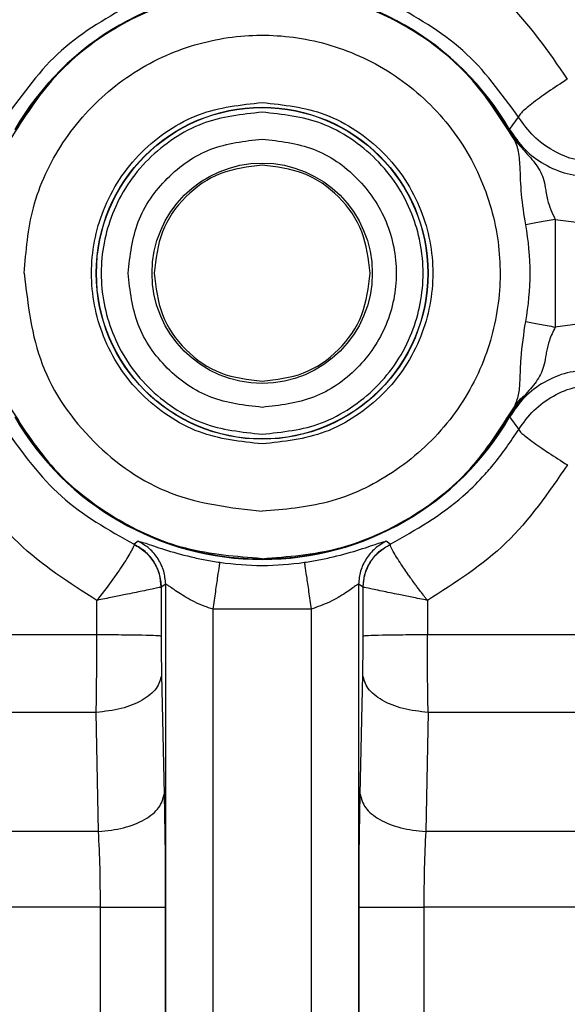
# Model space of a CAD drawing. Header units: inches. Extents: x 144.9 to 238.4, y 214.8 to 247.7.
# Tile 249 of 256: x 177.2994 to 177.3278, y 244.8909 to 244.942. Entities that reach past the tile are written whole.
import ezdxf

# ---------------------------------------------------------------- set-up
doc = ezdxf.new("R2010")
doc.units = ezdxf.units.IN
doc.header["$LTSCALE"] = 0.25
doc.header["$MEASUREMENT"] = 0
doc.layers.add('ANNOTATIONS', color=1, linetype='Continuous')
doc.layers.add('MOTOR LH', color=7, linetype='Continuous')
doc.styles.add('ARIAL', font='arial.ttf', dxfattribs={"height": 0.09375})
doc.dimstyles.new('STANDARD$0', dxfattribs={"dimtxt": 0.09375, "dimasz": 0.09375, "dimexe": 0.03125, "dimexo": 0.046875, "dimgap": 0.09, "dimtad": 0, "dimtih": 1, "dimtoh": 1, "dimdec": 4, "dimzin": 0, "dimdsep": 46, "dimtxsty": 'ARIAL', "dimcen": 0.09, "dimadec": 0, "dimazin": 0, "dimtfac": 1, "dimtdec": 4, "dimtofl": 0, "dimtmove": 0, "dimatfit": 1, "dimfxl": 1, "dimtolj": 1, "dimtzin": 0, "dimarcsym": 0})

# ---------------------------------------------------------------- blocks, each defined once
blk = doc.blocks.new('*D36')
at = {"layer": 'ANNOTATIONS', "color": 0, "lineweight": -2, "transparency": 16777216}
for p, q in [((176.8454608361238, 244.7210665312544), (176.8454608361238, 245.6873671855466)), ((177.9860858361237, 243.5376739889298), (177.9860858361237, 245.6873671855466)), ((176.9392108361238, 245.6561171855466), (177.130663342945, 245.6561171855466)), ((177.8923358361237, 245.6561171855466), (177.7008833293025, 245.6561171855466))]:
    blk.add_line(p, q, dxfattribs=at)
at = {"layer": 'ANNOTATIONS', "color": 0, "transparency": 16777216}
for points in [[(176.9392108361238, 245.6717421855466), (176.9392108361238, 245.6404921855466), (176.8454608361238, 245.6561171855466)], [(177.8923358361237, 245.6717421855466), (177.8923358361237, 245.6404921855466), (177.9860858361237, 245.6561171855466)]]:
    blk.add_solid(points, dxfattribs=at)
at = {"layer": 'defpoints', "color": 0, "transparency": 16777216}
for p in [(176.8454608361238, 245.6561171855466), (176.8454608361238, 244.6741915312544), (177.9860858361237, 243.4907989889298)]:
    blk.add_point(p, dxfattribs=at)
at = {"layer": 'ANNOTATIONS', "color": 0, "transparency": 16777216, "insert": (177.4157733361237, 245.6561171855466), "char_height": 0.09375, "attachment_point": 5, "style": 'ARIAL'}
blk.add_mtext('\\A1;18 5/8"', dxfattribs=at)
blk = doc.blocks.new('*D38')
at = {"layer": 'ANNOTATIONS', "color": 0, "lineweight": -2, "transparency": 16777216}
for p, q in [((176.5571254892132, 244.7850832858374), (176.5571254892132, 246.0537298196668)), ((177.9860858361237, 243.5376739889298), (177.9860858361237, 246.0537298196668)), ((176.6508754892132, 246.0224798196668), (177.0672639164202, 246.0224798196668)), ((177.8923358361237, 246.0224798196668), (177.4759474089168, 246.0224798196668))]:
    blk.add_line(p, q, dxfattribs=at)
at = {"layer": 'ANNOTATIONS', "color": 0, "transparency": 16777216}
for points in [[(176.6508754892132, 246.0381048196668), (176.6508754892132, 246.0068548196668), (176.5571254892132, 246.0224798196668)], [(177.8923358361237, 246.0381048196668), (177.8923358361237, 246.0068548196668), (177.9860858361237, 246.0224798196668)]]:
    blk.add_solid(points, dxfattribs=at)
at = {"layer": 'defpoints', "color": 0, "transparency": 16777216}
for p in [(177.9860858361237, 246.0224798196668), (176.5571254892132, 244.7382082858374), (177.9860858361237, 243.4907989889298)]:
    blk.add_point(p, dxfattribs=at)
at = {"layer": 'ANNOTATIONS', "color": 0, "transparency": 16777216, "insert": (177.2716056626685, 246.0224798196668), "char_height": 0.09375, "attachment_point": 5, "style": 'ARIAL'}
blk.add_mtext('\\A1;24""', dxfattribs=at)

msp = doc.modelspace()

# ---------------------------------------------------------------- linework, layer by layer
at = {"layer": 'MOTOR LH'}
for p, q in [((177.3248057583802, 244.93632010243), (177.3252690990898, 244.9369575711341)), ((177.3247934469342, 244.9363129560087), (177.3247801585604, 244.9363052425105)), ((177.324793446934, 244.9363129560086), (177.3248057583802, 244.93632010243)), ((177.3255526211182, 244.9352388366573), (177.3250539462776, 244.9357884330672)), ((177.327167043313, 244.931658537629), (177.3271670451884, 244.9260749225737)), ((177.327167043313, 244.931658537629), (177.3290593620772, 244.9314117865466)), ((177.3290593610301, 244.9263216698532), (177.3271670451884, 244.9260749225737)), ((177.3247934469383, 244.9214205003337), (177.3247801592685, 244.9214282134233)), ((177.324793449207, 244.9214205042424), (177.3248057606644, 244.9214133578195)), ((177.3248057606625, 244.9214133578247), (177.3252769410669, 244.9207649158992)), ((177.3055345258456, 244.9149626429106), (177.3053204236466, 244.9148060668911)), ((177.3186105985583, 244.9148060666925), (177.3183964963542, 244.9149626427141)), ((177.3053204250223, 244.9148060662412), (177.3053226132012, 244.9147980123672)), ((177.318610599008, 244.9148060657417), (177.3186084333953, 244.9147979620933)), ((177.3067273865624, 244.9125810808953), (177.3067258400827, 244.9100620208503)), ((177.30672880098, 244.9125827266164), (177.3067273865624, 244.9125810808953)), ((177.3069613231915, 244.9127306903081), (177.30672880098, 244.9125827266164)), ((177.3069613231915, 244.504550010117), (177.3069613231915, 244.9127306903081)), ((177.3169696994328, 244.9127306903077), (177.3169696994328, 244.5045500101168)), ((177.3172022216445, 244.9125827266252), (177.3169696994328, 244.9127306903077)), ((177.3172036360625, 244.9125810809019), (177.3172022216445, 244.9125827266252)), ((177.3172053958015, 244.9100621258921), (177.3172036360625, 244.9125810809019)), ((177.3033891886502, 244.9101260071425), (177.3033901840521, 244.9118993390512)), ((177.3205408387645, 244.9118993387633), (177.3205418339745, 244.9101260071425)), ((177.3145105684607, 244.9114390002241), (177.3094204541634, 244.911439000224)), ((177.3094204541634, 244.5058417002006), (177.3094204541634, 244.911439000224)), ((177.3145105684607, 244.9114390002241), (177.3145105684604, 244.5058417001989)), ((177.2879087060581, 244.9101260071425), (177.3033891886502, 244.9101260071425)), ((177.3033892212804, 244.9099971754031), (177.3033891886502, 244.9101260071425)), ((177.3205418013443, 244.9099971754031), (177.3205418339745, 244.9101260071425)), ((177.3205418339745, 244.9101260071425), (177.3360223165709, 244.9101260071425)), ((177.3067456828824, 244.9080279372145), (177.3068814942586, 244.9018473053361)), ((177.317049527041, 244.9018473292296), (177.3171853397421, 244.9080279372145)), ((177.3033571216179, 244.906084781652), (177.2877452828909, 244.906084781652)), ((177.3034786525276, 244.8999041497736), (177.3033571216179, 244.906084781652)), ((177.3205739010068, 244.906084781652), (177.3204523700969, 244.8999041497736)), ((177.3361857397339, 244.9060847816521), (177.3205739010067, 244.9060847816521)), ((177.3034786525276, 244.8999041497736), (177.2900073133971, 244.8999041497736)), ((177.3378865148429, 244.8999041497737), (177.3204523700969, 244.8999041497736)), ((177.3035775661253, 244.8959917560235), (177.2922381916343, 244.8959917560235)), ((177.3035775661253, 244.8730198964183), (177.3035775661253, 244.8959917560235)), ((177.3069405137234, 244.8959917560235), (177.3069405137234, 244.8730198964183)), ((177.3169905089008, 244.8730198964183), (177.3169905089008, 244.8959917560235)), ((177.3203534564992, 244.8959917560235), (177.3203534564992, 244.8730198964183)), ((177.4131781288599, 244.8959917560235), (177.3203534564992, 244.8959917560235))]:
    msp.add_line(p, q, dxfattribs=at)
for centre, radius in [((177.3119655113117, 244.9288667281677), 0.00860798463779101), ((177.3119655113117, 244.9288667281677), 0.008597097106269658), ((177.3119655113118, 244.9288667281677), 0.005714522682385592)]:
    msp.add_circle(centre, radius, dxfattribs=at)
for centre, radius, start, end in [((177.3119655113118, 244.9288667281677), 0.01484670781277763, 30.13386626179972, 149.866153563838), ((177.3119655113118, 244.9288667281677), 0.01483247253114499, 30.13386626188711, 149.8661337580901), ((177.3119655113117, 244.9288667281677), 0.01390074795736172, 349.5934578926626, 10.40652983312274), ((177.3119655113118, 244.9288667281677), 0.01484670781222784, 210.1338662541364, 329.8661512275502), ((177.3119655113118, 244.9288667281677), 0.01483247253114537, 210.1338662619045, 329.8661512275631), ((177.311965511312, 244.9288667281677), 0.01515345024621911, 261.6915448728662, 278.3084551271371)]:
    msp.add_arc(centre, radius, start, end, dxfattribs=at)
for points, knots in [([(177.2961326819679, 244.9389254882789), (177.2971167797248, 244.9403600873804), (177.2990627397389, 244.9431968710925), (177.3019709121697, 244.9450389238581), (177.3034083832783, 244.9459494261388)], [0, 0, 0, 0, 0.5057132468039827, 1, 1, 1, 1]), ([(177.3205226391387, 244.9459494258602), (177.3219600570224, 244.9450389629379), (177.3248682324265, 244.943196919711), (177.3268142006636, 244.9403601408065), (177.3277983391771, 244.9389254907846)], [0, 0, 0, 0, 0.4942679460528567, 1, 1, 1, 1]), ([(177.3250539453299, 244.9357884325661), (177.3243353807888, 244.9369218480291), (177.322898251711, 244.9391886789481), (177.3196879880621, 244.9416995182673), (177.3159819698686, 244.9433095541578), (177.3119655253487, 244.94385428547), (177.3079490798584, 244.9433095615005), (177.3042430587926, 244.9416995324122), (177.3010327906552, 244.939188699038), (177.2995956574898, 244.9369218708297), (177.2988770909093, 244.9357884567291)], [0, 0, 0, 0, 0.1250000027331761, 0.2500000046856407, 0.3750000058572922, 0.5000000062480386, 0.6250000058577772, 0.7500000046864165, 0.8750000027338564, 1, 1, 1, 1]), ([(177.3247801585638, 244.9363052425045), (177.3240478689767, 244.9373718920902), (177.3225832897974, 244.9395051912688), (177.319433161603, 244.9418480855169), (177.3158384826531, 244.9433466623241), (177.3119655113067, 244.9438524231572), (177.3080925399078, 244.9433466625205), (177.3044978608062, 244.941848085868), (177.3013477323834, 244.9395051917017), (177.2998831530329, 244.9373718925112), (177.2991508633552, 244.9363052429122)], [0, 0, 0, 0, 0.1249999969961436, 0.2499999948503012, 0.3749999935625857, 0.499999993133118, 0.6249999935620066, 0.749999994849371, 0.8749999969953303, 1, 1, 1, 1]), ([(177.3053400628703, 244.9429130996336), (177.3040071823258, 244.9421642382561), (177.3013414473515, 244.9406665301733), (177.2995550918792, 244.9381938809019), (177.298661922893, 244.9369575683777)], [0, 0, 0, 0, 0.5000048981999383, 1, 1, 1, 1]), ([(177.3252690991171, 244.9369575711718), (177.3243759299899, 244.9381938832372), (177.322589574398, 244.9406665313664), (177.3199238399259, 244.9421642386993), (177.3185909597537, 244.9429130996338)], [0, 0, 0, 0, 0.4999951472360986, 0.9999999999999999, 0.9999999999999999, 0.9999999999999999, 0.9999999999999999]), ([(177.2996197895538, 244.9288667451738), (177.2997131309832, 244.9300137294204), (177.299906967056, 244.9323955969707), (177.3015053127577, 244.9357606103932), (177.3040415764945, 244.938591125), (177.3072871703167, 244.9404874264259), (177.3107846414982, 244.9413188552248), (177.3143272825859, 244.9411541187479), (177.317772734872, 244.9399741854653), (177.3208346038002, 244.9377358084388), (177.3230729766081, 244.9346739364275), (177.3242529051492, 244.9312284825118), (177.3244176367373, 244.9276858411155), (177.3235862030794, 244.9241883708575), (177.3216898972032, 244.9209427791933), (177.318859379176, 244.9184065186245), (177.3154943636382, 244.9168081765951), (177.3131124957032, 244.9166143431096), (177.3119655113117, 244.9165210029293)], [0, 0, 0, 0, 0.05917703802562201, 0.1228891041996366, 0.1886135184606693, 0.2533163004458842, 0.3142284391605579, 0.3721827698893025, 0.4346196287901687, 0.4999999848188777, 0.5653803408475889, 0.6278171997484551, 0.6857715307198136, 0.7466836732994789, 0.8113864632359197, 0.8771108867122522, 0.9408229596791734, 0.9999999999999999, 0.9999999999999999, 0.9999999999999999, 0.9999999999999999]), ([(177.3277983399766, 244.9389254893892), (177.3274565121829, 244.9387045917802), (177.326750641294, 244.9382484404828), (177.325906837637, 244.9376324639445), (177.3253476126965, 244.9371567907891), (177.3252947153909, 244.9370225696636), (177.3252690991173, 244.9369575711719)], [0, 0, 0, 0, 0.2421317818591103, 0.4999996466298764, 0.7578677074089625, 1, 1, 1, 1]), ([(177.3119655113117, 244.9200127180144), (177.3108521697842, 244.9201316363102), (177.309133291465, 244.9203152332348), (177.3070692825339, 244.9214175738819), (177.3056625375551, 244.9225615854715), (177.304510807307, 244.9239705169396), (177.3034433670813, 244.9260338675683), (177.3028966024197, 244.928866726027), (177.3034432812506, 244.9316991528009), (177.304510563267, 244.933762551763), (177.305661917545, 244.9351712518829), (177.3070688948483, 244.9363156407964), (177.3091328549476, 244.9374181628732), (177.3108521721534, 244.9376018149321), (177.3119655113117, 244.937720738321)], [0, 0, 0, 0, 0.1197214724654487, 0.1848369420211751, 0.2499999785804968, 0.3151154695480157, 0.3802785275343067, 0.4999999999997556, 0.6197214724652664, 0.6848369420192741, 0.749999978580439, 0.8151154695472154, 0.8802785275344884, 1, 1, 1, 1]), ([(177.3119655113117, 244.937720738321), (177.3130788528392, 244.9376018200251), (177.3147977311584, 244.9374182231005), (177.3168617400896, 244.9363158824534), (177.3182684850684, 244.9351718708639), (177.3194202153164, 244.9337629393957), (177.3204876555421, 244.931699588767), (177.3210344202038, 244.9288667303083), (177.3204877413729, 244.9260343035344), (177.3194204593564, 244.9239709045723), (177.3182691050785, 244.9225622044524), (177.3168621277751, 244.9214178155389), (177.3147981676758, 244.9203152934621), (177.31307885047, 244.9201316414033), (177.3119655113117, 244.9200127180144)], [0, 0, 0, 0, 0.1197214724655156, 0.1848369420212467, 0.2499999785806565, 0.3151154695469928, 0.3802785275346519, 0.5000000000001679, 0.6197214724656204, 0.6848369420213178, 0.7499999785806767, 0.815115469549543, 0.8802785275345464, 1, 1, 1, 1]), ([(177.3119655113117, 244.9372177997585), (177.3109154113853, 244.9371056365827), (177.3092941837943, 244.9369324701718), (177.3073474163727, 244.9358927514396), (177.306020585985, 244.9348137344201), (177.3049342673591, 244.9334848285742), (177.3039274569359, 244.9315386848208), (177.3034117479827, 244.9288667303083), (177.3039273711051, 244.9261952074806), (177.3049340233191, 244.9242490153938), (177.3060199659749, 244.9229203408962), (177.3073470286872, 244.9218409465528), (177.3092937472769, 244.920801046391), (177.3109154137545, 244.9206278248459), (177.3119655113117, 244.9205156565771)], [0, 0, 0, 0, 0.119721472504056, 0.1848355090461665, 0.2499999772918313, 0.315114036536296, 0.3802785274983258, 0.5000000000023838, 0.6197214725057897, 0.6848355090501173, 0.7499999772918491, 0.8151140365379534, 0.8802785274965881, 1, 1, 1, 1]), ([(177.3119655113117, 244.9205156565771), (177.3130156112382, 244.9206278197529), (177.3146368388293, 244.9208009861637), (177.3165836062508, 244.9218407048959), (177.3179104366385, 244.9229197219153), (177.3189967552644, 244.9242486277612), (177.3200035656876, 244.9261947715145), (177.3205192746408, 244.928866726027), (177.3200036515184, 244.9315382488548), (177.3189969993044, 244.9334844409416), (177.3179110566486, 244.9348131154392), (177.3165839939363, 244.9358925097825), (177.3146372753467, 244.9369324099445), (177.313015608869, 244.9371056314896), (177.3119655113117, 244.9372177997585)], [0, 0, 0, 0, 0.1197214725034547, 0.1848355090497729, 0.2499999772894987, 0.3151140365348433, 0.380278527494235, 0.4999999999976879, 0.6197214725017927, 0.6848355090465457, 0.7499999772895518, 0.8151140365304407, 0.8802785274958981, 1, 1, 1, 1]), ([(177.3294750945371, 244.9346017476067), (177.3290579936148, 244.9346318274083), (177.3282210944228, 244.9346921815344), (177.3270481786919, 244.9351835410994), (177.3260088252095, 244.9359259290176), (177.3255158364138, 244.9366134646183), (177.3252690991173, 244.9369575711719)], [0, 0, 0, 0, 0.2481493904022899, 0.4979035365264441, 0.7487043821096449, 1, 1, 1, 1]), ([(177.325053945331, 244.9357884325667), (177.3250142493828, 244.9358675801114), (177.3249563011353, 244.9359831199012), (177.3248767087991, 244.9361331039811), (177.3248290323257, 244.9362195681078), (177.3248003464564, 244.9362702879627), (177.3247866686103, 244.9362939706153), (177.3247801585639, 244.9363052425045)], [0, 0, 0, 0, 0.5412031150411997, 0.7900497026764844, 0.9075247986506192, 0.9559859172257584, 1, 1, 1, 1]), ([(177.3247934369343, 244.9363129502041), (177.3248952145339, 244.9361455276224), (177.3251299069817, 244.9357594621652), (177.3253997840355, 244.9354270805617), (177.3255526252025, 244.9352388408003)], [0, 0, 0, 0, 0.4336637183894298, 1, 1, 1, 1]), ([(177.3248057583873, 244.9363201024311), (177.3250486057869, 244.9359657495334), (177.3255347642, 244.9352563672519), (177.3265813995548, 244.9344828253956), (177.3277752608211, 244.933967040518), (177.3286318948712, 244.9339029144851), (177.3290593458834, 244.9338709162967)], [0, 0, 0, 0, 0.2498968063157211, 0.5002706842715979, 0.750640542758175, 1, 1, 1, 1]), ([(177.3256376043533, 244.9313776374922), (177.325554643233, 244.9319067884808), (177.3253923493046, 244.9329419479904), (177.3253608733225, 244.934314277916), (177.3253041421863, 244.9350778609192), (177.3252048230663, 244.9354297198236), (177.3251456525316, 244.9355979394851), (177.3250917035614, 244.9357100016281), (177.3250539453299, 244.9357884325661)], [0, 0, 0, 0, 0.3206541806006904, 0.6272845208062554, 0.8507432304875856, 0.9034223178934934, 0.9324064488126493, 1, 1, 1, 1]), ([(177.3255526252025, 244.9352388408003), (177.3257789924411, 244.9349874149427), (177.326236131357, 244.934479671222), (177.3265703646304, 244.9338383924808), (177.3266628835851, 244.9332532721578), (177.3267262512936, 244.932903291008), (177.3268326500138, 244.93238992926), (177.327013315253, 244.9319947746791), (177.327167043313, 244.931658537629)], [0, 0, 0, 0, 0.2460305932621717, 0.4968482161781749, 0.6306817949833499, 0.7135557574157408, 0.7562645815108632, 1, 1, 1, 1]), ([(177.327167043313, 244.931658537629), (177.3268886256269, 244.931607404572), (177.3263317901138, 244.9315051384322), (177.3258690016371, 244.9314201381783), (177.3256376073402, 244.9313776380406)], [0, 0, 0, 0, 0.4999998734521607, 1, 1, 1, 1]), ([(177.2996197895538, 244.9288667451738), (177.2998053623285, 244.9272489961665), (177.3001765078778, 244.9240134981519), (177.3030314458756, 244.9199326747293), (177.3071122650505, 244.9170777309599), (177.310347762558, 244.9167065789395), (177.3119655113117, 244.9165210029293)], [0, 0, 0, 0, 0.2499999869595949, 0.4999999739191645, 0.7499999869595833, 1, 1, 1, 1]), ([(177.3250539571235, 244.9219450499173), (177.3251361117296, 244.9221442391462), (177.3253057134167, 244.9225554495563), (177.3253535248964, 244.9233670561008), (177.325386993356, 244.9246661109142), (177.3255432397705, 244.9257195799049), (177.3256376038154, 244.9263558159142)], [0, 0, 0, 0, 0.1766020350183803, 0.3645809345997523, 0.6162426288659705, 1, 1, 1, 1]), ([(177.3256376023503, 244.9263558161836), (177.3258689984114, 244.9263133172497), (177.3263317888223, 244.9262283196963), (177.326888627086, 244.9261260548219), (177.3271670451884, 244.9260749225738)], [0, 0, 0, 0, 0.5000018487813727, 1, 1, 1, 1]), ([(177.3271670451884, 244.9260749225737), (177.3270567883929, 244.9258463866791), (177.326856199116, 244.9254306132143), (177.3267370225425, 244.9248942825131), (177.326656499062, 244.9244358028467), (177.3265616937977, 244.9238761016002), (177.3262245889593, 244.9232433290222), (177.3257775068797, 244.9227449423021), (177.3255551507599, 244.9224970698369)], [0, 0, 0, 0, 0.1686332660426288, 0.3067931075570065, 0.377593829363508, 0.5118517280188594, 0.7572196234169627, 1, 1, 1, 1]), ([(177.329059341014, 244.9238625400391), (177.3286309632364, 244.9238304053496), (177.3277733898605, 244.9237660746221), (177.326578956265, 244.9232492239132), (177.3255335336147, 244.9224756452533), (177.3250480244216, 244.9217669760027), (177.3248057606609, 244.9214133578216)], [0, 0, 0, 0, 0.2498968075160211, 0.5002706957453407, 0.750640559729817, 1, 1, 1, 1]), ([(177.3252769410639, 244.9207649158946), (177.3255236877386, 244.9211089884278), (177.3260167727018, 244.921796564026), (177.3270561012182, 244.9225387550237), (177.3282286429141, 244.9230297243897), (177.3290649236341, 244.9230899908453), (177.3294816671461, 244.9231200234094)], [0, 0, 0, 0, 0.2513289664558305, 0.5022419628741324, 0.7519523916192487, 1, 1, 1, 1]), ([(177.3255551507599, 244.9224970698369), (177.3253795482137, 244.9222797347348), (177.3251093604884, 244.9219453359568), (177.3248753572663, 244.9215565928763), (177.3247934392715, 244.9214205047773)], [0, 0, 0, 0, 0.649927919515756, 1, 1, 1, 1]), ([(177.3255551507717, 244.9224970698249), (177.3254539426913, 244.9224180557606), (177.3252516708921, 244.9222601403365), (177.3251198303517, 244.9220500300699), (177.3250539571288, 244.9219450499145)], [0, 0, 0, 0, 0.500356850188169, 1, 1, 1, 1]), ([(177.3247801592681, 244.9214282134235), (177.3247882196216, 244.9214421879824), (177.3248054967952, 244.9214721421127), (177.3248420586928, 244.921537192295), (177.3249414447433, 244.9217195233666), (177.3250032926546, 244.9218434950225), (177.3250539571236, 244.9219450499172)], [0, 0, 0, 0, 0.05456036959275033, 0.1169488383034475, 0.2766236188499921, 1, 1, 1, 1]), ([(177.2991508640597, 244.9214282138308), (177.2998831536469, 244.9203615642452), (177.3013477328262, 244.9182282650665), (177.3044978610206, 244.9158853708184), (177.3080925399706, 244.9143867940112), (177.311965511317, 244.9138810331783), (177.3158384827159, 244.914386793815), (177.3194331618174, 244.9158853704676), (177.3225832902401, 244.918228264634), (177.3240478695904, 244.9203615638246), (177.3247801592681, 244.9214282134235)], [0, 0, 0, 0, 0.1249999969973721, 0.2499999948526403, 0.3749999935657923, 0.4999999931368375, 0.6249999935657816, 0.7499999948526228, 0.8749999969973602, 1, 1, 1, 1]), ([(177.2986540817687, 244.9207649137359), (177.2995461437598, 244.9195280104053), (177.3013308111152, 244.9170534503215), (177.3039902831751, 244.91555534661), (177.3053204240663, 244.9148060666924)], [0, 0, 0, 0, 0.4998477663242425, 1, 1, 1, 1]), ([(177.3186105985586, 244.9148060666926), (177.3199315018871, 244.9155565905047), (177.3216705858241, 244.9165447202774), (177.3232750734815, 244.9181461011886), (177.3242799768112, 244.9192734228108), (177.3248556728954, 244.9201346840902), (177.3252769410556, 244.9207649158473)], [0, 0, 0, 0, 0.4994163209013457, 0.6575249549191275, 0.7493923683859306, 1, 1, 1, 1]), ([(177.3252769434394, 244.9207649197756), (177.325308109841, 244.9207113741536), (177.3253724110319, 244.9206009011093), (177.3259340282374, 244.9201640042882), (177.3267698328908, 244.9195825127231), (177.3274658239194, 244.9191389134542), (177.3278031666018, 244.9189239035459)], [0, 0, 0, 0, 0.2423469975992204, 0.4999999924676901, 0.7576529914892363, 1, 1, 1, 1]), ([(177.3033901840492, 244.9118993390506), (177.3019536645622, 244.9128117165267), (177.2990520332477, 244.9146546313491), (177.2971089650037, 244.9174914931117), (177.2961278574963, 244.9189239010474)], [0, 0, 0, 0, 0.4950730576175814, 1, 1, 1, 1]), ([(177.3278031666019, 244.9189239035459), (177.3268220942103, 244.9174915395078), (177.3248790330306, 244.9146546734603), (177.3219774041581, 244.912811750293), (177.3205408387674, 244.9118993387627)], [0, 0, 0, 0, 0.5049107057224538, 1, 1, 1, 1]), ([(177.3055345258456, 244.9149626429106), (177.3056193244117, 244.9149474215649), (177.30578620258, 244.9149174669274), (177.3067969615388, 244.9145546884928), (177.3079731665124, 244.9142189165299), (177.3090037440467, 244.9139953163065), (177.3095202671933, 244.9139130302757), (177.3097758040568, 244.9138723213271)], [0, 0, 0, 0, 0.2721481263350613, 0.5355701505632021, 0.779343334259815, 0.8908356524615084, 0.9999999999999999, 0.9999999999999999, 0.9999999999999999, 0.9999999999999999]), ([(177.3069613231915, 244.9127306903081), (177.3069400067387, 244.9129630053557), (177.3068973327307, 244.9134280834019), (177.3065863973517, 244.9140630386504), (177.3061406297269, 244.9146118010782), (177.3057364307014, 244.914845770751), (177.3055345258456, 244.9149626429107)], [0, 0, 0, 0, 0.2497592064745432, 0.500000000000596, 0.750240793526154, 1, 1, 1, 1]), ([(177.3141552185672, 244.9138723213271), (177.3144098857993, 244.9139128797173), (177.3149246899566, 244.9139948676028), (177.3159541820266, 244.9142179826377), (177.3171323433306, 244.9145540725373), (177.3181445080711, 244.9149173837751), (177.3183116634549, 244.9149474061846), (177.3183964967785, 244.9149626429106)], [0, 0, 0, 0, 0.108793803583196, 0.2199242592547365, 0.4637848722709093, 0.7278645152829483, 1, 1, 1, 1]), ([(177.3183964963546, 244.9149626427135), (177.318194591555, 244.9148457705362), (177.3177903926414, 244.9146118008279), (177.3173446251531, 244.9140630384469), (177.3170336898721, 244.9134280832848), (177.3169910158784, 244.9129630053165), (177.3169696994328, 244.9127306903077)], [0, 0, 0, 0, 0.2497592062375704, 0.5000000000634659, 0.7502407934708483, 1, 1, 1, 1]), ([(177.3053226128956, 244.9147980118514), (177.3052968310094, 244.9147144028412), (177.3052464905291, 244.9145511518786), (177.3047950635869, 244.9138189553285), (177.3041665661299, 244.9129059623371), (177.3036472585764, 244.912232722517), (177.3033901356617, 244.9118993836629)], [0, 0, 0, 0, 0.2663101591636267, 0.5199845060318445, 0.7623316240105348, 1, 1, 1, 1]), ([(177.3053204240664, 244.9148060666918), (177.3055199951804, 244.9146885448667), (177.3059195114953, 244.9144532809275), (177.3063593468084, 244.9139064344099), (177.3066658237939, 244.9132751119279), (177.3067078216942, 244.9128133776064), (177.3067288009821, 244.9125827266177)], [0, 0, 0, 0, 0.2497659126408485, 0.5000000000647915, 0.7502340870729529, 0.9999999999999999, 0.9999999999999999, 0.9999999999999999, 0.9999999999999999]), ([(177.3067273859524, 244.9125810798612), (177.3067088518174, 244.9128069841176), (177.3066710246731, 244.9132680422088), (177.3063707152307, 244.9139076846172), (177.3059203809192, 244.9144526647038), (177.3055191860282, 244.9146844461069), (177.3053226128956, 244.9147980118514)], [0, 0, 0, 0, 0.2449845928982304, 0.500000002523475, 0.75501541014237, 1, 1, 1, 1]), ([(177.3172022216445, 244.9125827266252), (177.3172232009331, 244.9128133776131), (177.3172651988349, 244.913275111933), (177.3175716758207, 244.9139064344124), (177.3180115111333, 244.9144532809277), (177.3184110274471, 244.9146885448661), (177.3186105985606, 244.9148060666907)], [0, 0, 0, 0, 0.2497659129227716, 0.4999999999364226, 0.7502340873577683, 1, 1, 1, 1]), ([(177.3172036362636, 244.912581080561), (177.3172221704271, 244.9128069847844), (177.3172599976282, 244.9132680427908), (177.3175603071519, 244.9139076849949), (177.3180106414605, 244.9144526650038), (177.3184118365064, 244.9146844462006), (177.3186084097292, 244.9147980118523)], [0, 0, 0, 0, 0.244984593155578, 0.4999999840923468, 0.755015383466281, 1, 1, 1, 1]), ([(177.3205408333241, 244.9118993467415), (177.3205404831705, 244.9118991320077), (177.3205399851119, 244.9118988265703), (177.3205392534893, 244.9118986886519), (177.3205387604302, 244.9118987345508), (177.3205383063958, 244.9118989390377), (177.3205377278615, 244.9118994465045), (177.3205361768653, 244.9119023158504), (177.3205345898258, 244.9119088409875), (177.3205249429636, 244.9119183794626), (177.3205105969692, 244.9119382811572), (177.3204793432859, 244.9119766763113), (177.3204189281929, 244.9120546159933), (177.3202978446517, 244.9122099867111), (177.3201737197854, 244.9123729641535), (177.3200415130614, 244.9125482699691), (177.3199121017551, 244.9127217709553), (177.3197792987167, 244.9129031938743), (177.3196431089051, 244.9130926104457), (177.3194154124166, 244.913414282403), (177.319044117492, 244.9139638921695), (177.3186729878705, 244.9145761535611), (177.3186298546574, 244.9147243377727), (177.3186084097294, 244.9147980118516)], [0, 0, 0, 0, 0.0002283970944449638, 0.0003248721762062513, 0.0004140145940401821, 0.0005032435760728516, 0.0006007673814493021, 0.0008418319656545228, 0.002311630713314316, 0.00429629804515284, 0.00826647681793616, 0.01621010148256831, 0.03210952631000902, 0.06394968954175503, 0.1277323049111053, 0.149313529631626, 0.1915231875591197, 0.255082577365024, 0.285044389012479, 0.336749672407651, 0.5075171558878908, 0.7551478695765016, 1, 1, 1, 1]), ([(177.3067273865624, 244.9125810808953), (177.3066697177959, 244.9125683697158), (177.3065498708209, 244.9125419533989), (177.3058391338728, 244.9123973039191), (177.3049980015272, 244.9122206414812), (177.3041802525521, 244.9120570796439), (177.3036658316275, 244.9119543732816), (177.3033901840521, 244.9118993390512)], [0, 0, 0, 0, 0.2366639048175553, 0.491833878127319, 0.7030106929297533, 0.8408610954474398, 1, 1, 1, 1]), ([(177.3094204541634, 244.911439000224), (177.3092640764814, 244.9114896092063), (177.3089294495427, 244.9115979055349), (177.3082942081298, 244.9118823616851), (177.307732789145, 244.9122218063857), (177.3073282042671, 244.9125010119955), (177.3071205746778, 244.9126483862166), (177.3069953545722, 244.9127293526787), (177.3069724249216, 244.9127302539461), (177.3069613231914, 244.9127306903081)], [0, 0, 0, 0, 0.1225566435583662, 0.2622545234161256, 0.5366557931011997, 0.6769869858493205, 0.7933798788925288, 0.8999618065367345, 1, 1, 1, 1]), ([(177.3169696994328, 244.9127306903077), (177.3169585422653, 244.9127304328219), (177.3169356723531, 244.9127299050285), (177.3168106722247, 244.9126492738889), (177.3166030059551, 244.9124999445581), (177.3161943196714, 244.9122204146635), (177.3155133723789, 244.9117991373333), (177.3148374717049, 244.9115564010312), (177.3145105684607, 244.9114390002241)], [0, 0, 0, 0, 0.100530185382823, 0.2060663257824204, 0.323212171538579, 0.4655150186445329, 0.7414932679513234, 0.9999999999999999, 0.9999999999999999, 0.9999999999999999, 0.9999999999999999]), ([(177.3205408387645, 244.9118993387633), (177.3202651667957, 244.9119543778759), (177.3197507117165, 244.9120570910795), (177.3189329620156, 244.9122206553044), (177.3180918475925, 244.9123973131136), (177.3173811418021, 244.9125419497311), (177.3172613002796, 244.9125683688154), (177.3172036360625, 244.9125810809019)], [0, 0, 0, 0, 0.1591529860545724, 0.2970090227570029, 0.5081717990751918, 0.7633467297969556, 0.9999999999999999, 0.9999999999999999, 0.9999999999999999, 0.9999999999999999]), ([(177.3033571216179, 244.906084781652), (177.3033665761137, 244.9067077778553), (177.3033851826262, 244.907933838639), (177.3033878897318, 244.9093168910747), (177.3033892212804, 244.9099971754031)], [0, 0, 0, 0, 0.5081283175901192, 1, 1, 1, 1]), ([(177.3067258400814, 244.9100620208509), (177.3067265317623, 244.909702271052), (177.3067279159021, 244.9089823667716), (177.3067397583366, 244.9083461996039), (177.3067456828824, 244.9080279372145)], [0, 0, 0, 0, 0.4997189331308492, 1, 1, 1, 1]), ([(177.3171853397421, 244.9080279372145), (177.31719111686, 244.9083417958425), (177.3172028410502, 244.9089787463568), (177.3172045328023, 244.9096975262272), (177.3172053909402, 244.9100621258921)], [0, 0, 0, 0, 0.4927519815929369, 1, 1, 1, 1]), ([(177.3205739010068, 244.906084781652), (177.3205644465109, 244.9067077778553), (177.3205458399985, 244.9079338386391), (177.3205431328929, 244.9093168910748), (177.3205418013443, 244.9099971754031)], [0, 0, 0, 0, 0.5081283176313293, 1, 1, 1, 1]), ([(177.3067456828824, 244.9080279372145), (177.3066829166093, 244.9077892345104), (177.3065574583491, 244.9073121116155), (177.3057875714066, 244.9066932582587), (177.3046851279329, 244.9062384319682), (177.3037999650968, 244.9061360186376), (177.3033571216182, 244.9060847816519)], [0, 0, 0, 0, 0.2501480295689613, 0.4999999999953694, 0.7498519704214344, 1, 1, 1, 1]), ([(177.3205739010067, 244.9060847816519), (177.3201310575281, 244.9061360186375), (177.3192458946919, 244.906238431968), (177.3181434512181, 244.9066932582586), (177.3173735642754, 244.9073121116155), (177.3172481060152, 244.9077892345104), (177.3171853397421, 244.9080279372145)], [0, 0, 0, 0, 0.250148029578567, 0.5000000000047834, 0.7498519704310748, 0.9999999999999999, 0.9999999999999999, 0.9999999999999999, 0.9999999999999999]), ([(177.3034786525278, 244.8999041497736), (177.3039229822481, 244.8999546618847), (177.3048111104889, 244.9000556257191), (177.305918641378, 244.9005101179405), (177.3066923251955, 244.9011298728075), (177.3068184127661, 244.9016080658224), (177.3068814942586, 244.9018473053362)], [0, 0, 0, 0, 0.2501495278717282, 0.4999999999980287, 0.7498504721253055, 1, 1, 1, 1]), ([(177.3068814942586, 244.9018473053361), (177.3068984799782, 244.900935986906), (177.3069326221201, 244.8991041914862), (177.3069378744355, 244.8970326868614), (177.3069405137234, 244.8959917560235)], [0, 0, 0, 0, 0.4975001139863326, 1, 1, 1, 1]), ([(177.3169905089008, 244.8959917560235), (177.3169931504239, 244.8970326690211), (177.3169984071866, 244.8991041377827), (177.3170325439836, 244.900935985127), (177.317049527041, 244.9018473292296)], [0, 0, 0, 0, 0.5024999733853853, 1, 1, 1, 1]), ([(177.3170495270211, 244.9018473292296), (177.3171126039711, 244.9016080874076), (177.3172386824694, 244.9011298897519), (177.3180123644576, 244.9005101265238), (177.3191199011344, 244.9000556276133), (177.3200080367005, 244.8999546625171), (177.3204523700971, 244.8999041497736)], [0, 0, 0, 0, 0.250149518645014, 0.5000000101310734, 0.7498504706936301, 1, 1, 1, 1]), ([(177.3035775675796, 244.8959917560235), (177.3035732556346, 244.8966800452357), (177.303564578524, 244.8980651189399), (177.3035074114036, 244.8992886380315), (177.3034786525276, 244.8999041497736)], [0, 0, 0, 0, 0.4969332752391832, 1, 1, 1, 1]), ([(177.3204523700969, 244.8999041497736), (177.320423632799, 244.8992886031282), (177.3203665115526, 244.8980650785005), (177.3203577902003, 244.8966800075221), (177.3203534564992, 244.8959917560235)], [0, 0, 0, 0, 0.503092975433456, 1, 1, 1, 1])]:
    msp.add_open_spline(points, degree=3, knots=knots, dxfattribs=at)
for points in [[(177.3050077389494, 244.9288667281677), (177.3051123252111, 244.9297784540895), (177.3053214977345, 244.9316019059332), (177.3069304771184, 244.933901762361), (177.3092303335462, 244.9355107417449), (177.3110537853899, 244.9357199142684), (177.3119655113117, 244.9358245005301)], [(177.3119655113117, 244.9358245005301), (177.3128761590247, 244.9357199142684), (177.3146974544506, 244.9355107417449), (177.3170134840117, 244.933901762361), (177.3185610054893, 244.9316019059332), (177.3191044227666, 244.9288667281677), (177.3185610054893, 244.9261315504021), (177.3170134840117, 244.9238316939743), (177.3146974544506, 244.9222227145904), (177.3128761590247, 244.922013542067), (177.3119655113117, 244.9219089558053)], [(177.3119655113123, 244.9344652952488), (177.3112318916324, 244.9343811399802), (177.3097646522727, 244.934212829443), (177.307914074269, 244.9329181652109), (177.3066194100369, 244.9310675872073), (177.3064510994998, 244.9296003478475), (177.3063669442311, 244.9288667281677)], [(177.3175640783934, 244.9288667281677), (177.3174799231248, 244.9296003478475), (177.3173116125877, 244.9310675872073), (177.3160169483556, 244.9329181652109), (177.3141663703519, 244.934212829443), (177.3126991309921, 244.9343811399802), (177.3119655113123, 244.9344652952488)], [(177.3119655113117, 244.9219089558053), (177.3110537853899, 244.922013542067), (177.3092303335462, 244.9222227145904), (177.3069304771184, 244.9238316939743), (177.3053214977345, 244.9261315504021), (177.3051123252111, 244.9279550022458), (177.3050077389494, 244.9288667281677)], [(177.3063669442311, 244.9288667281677), (177.3064510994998, 244.9281331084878), (177.3066194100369, 244.9266658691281), (177.307914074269, 244.9248152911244), (177.3097646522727, 244.9235206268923), (177.3112318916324, 244.9233523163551), (177.3119655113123, 244.9232681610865)], [(177.3119655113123, 244.9232681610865), (177.3126991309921, 244.9233523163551), (177.3141663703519, 244.9235206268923), (177.3160169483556, 244.9248152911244), (177.3173116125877, 244.9266658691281), (177.3174799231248, 244.9281331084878), (177.3175640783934, 244.9288667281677)], [(177.3119655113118, 244.9140607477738), (177.3106266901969, 244.914165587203), (177.3079490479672, 244.9143752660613), (177.3042430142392, 244.9160469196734), (177.3010327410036, 244.9185415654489), (177.2995956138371, 244.9208105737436), (177.2988770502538, 244.9219450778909)], [(177.3119655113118, 244.9140607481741), (177.3133043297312, 244.9141655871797), (177.3159819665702, 244.914375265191), (177.3196879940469, 244.9160469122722), (177.3228982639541, 244.9185415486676), (177.3243353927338, 244.9208105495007), (177.3250539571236, 244.9219450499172)], [(177.3094204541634, 244.911439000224), (177.3094660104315, 244.9117509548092), (177.3095571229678, 244.9123748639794), (177.3096729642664, 244.9131681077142), (177.3097557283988, 244.913734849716), (177.3097691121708, 244.9138264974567), (177.3097758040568, 244.9138723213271)], [(177.3141552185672, 244.9138723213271), (177.3141619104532, 244.9138264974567), (177.3141752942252, 244.913734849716), (177.3142580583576, 244.9131681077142), (177.3143738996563, 244.9123748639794), (177.3144650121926, 244.9117509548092), (177.3145105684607, 244.911439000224)], [(177.3033891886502, 244.9101260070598), (177.303825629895, 244.9101242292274), (177.3046985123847, 244.9101206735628), (177.3057763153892, 244.9101055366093), (177.3065398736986, 244.9100853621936), (177.306663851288, 244.9100698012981), (177.3067258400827, 244.9100620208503)], [(177.3172053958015, 244.9100621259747), (177.3172679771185, 244.9100698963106), (177.3173931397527, 244.9100854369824), (177.3181569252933, 244.9101055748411), (177.3192339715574, 244.9101206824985), (177.3201058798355, 244.9101242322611), (177.3205418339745, 244.9101260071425)], [(177.3035775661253, 244.8959917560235), (177.3040167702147, 244.8959917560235), (177.3048951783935, 244.8959917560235), (177.3059822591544, 244.8959917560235), (177.3067528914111, 244.8959917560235), (177.3068779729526, 244.8959917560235), (177.3069405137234, 244.8959917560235)], [(177.3169905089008, 244.8959917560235), (177.3170530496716, 244.8959917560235), (177.3171781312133, 244.8959917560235), (177.31794876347, 244.8959917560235), (177.3190358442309, 244.8959917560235), (177.3199142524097, 244.8959917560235), (177.3203534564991, 244.8959917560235)]]:
    msp.add_open_spline(points, degree=3, dxfattribs=at)

# ---------------------------------------------------------------- dimensions: what is measured, and where the dimension line sits
at = {"layer": 'ANNOTATIONS'}
for base, p1, p2, text, picture, middle in [((177.9860858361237, 246.0224798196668), (176.5571254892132, 244.7382082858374), (177.9860858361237, 243.4907989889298), '24""', '*D38', (177.2716056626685, 246.0224798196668)), ((176.8454608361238, 245.6561171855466), (177.9860858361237, 243.4907989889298), (176.8454608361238, 244.6741915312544), '18 5/8"', '*D36', (177.4157733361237, 245.6561171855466))]:
    dim = msp.add_linear_dim(base=base, p1=p1, p2=p2, text=text, dimstyle='STANDARD$0', dxfattribs=at)
    dim.commit()
    dim.dimension.update_dxf_attribs({"geometry": picture, "text_midpoint": middle, "dimtype": 160})

doc.saveas('drawing.dxf')
